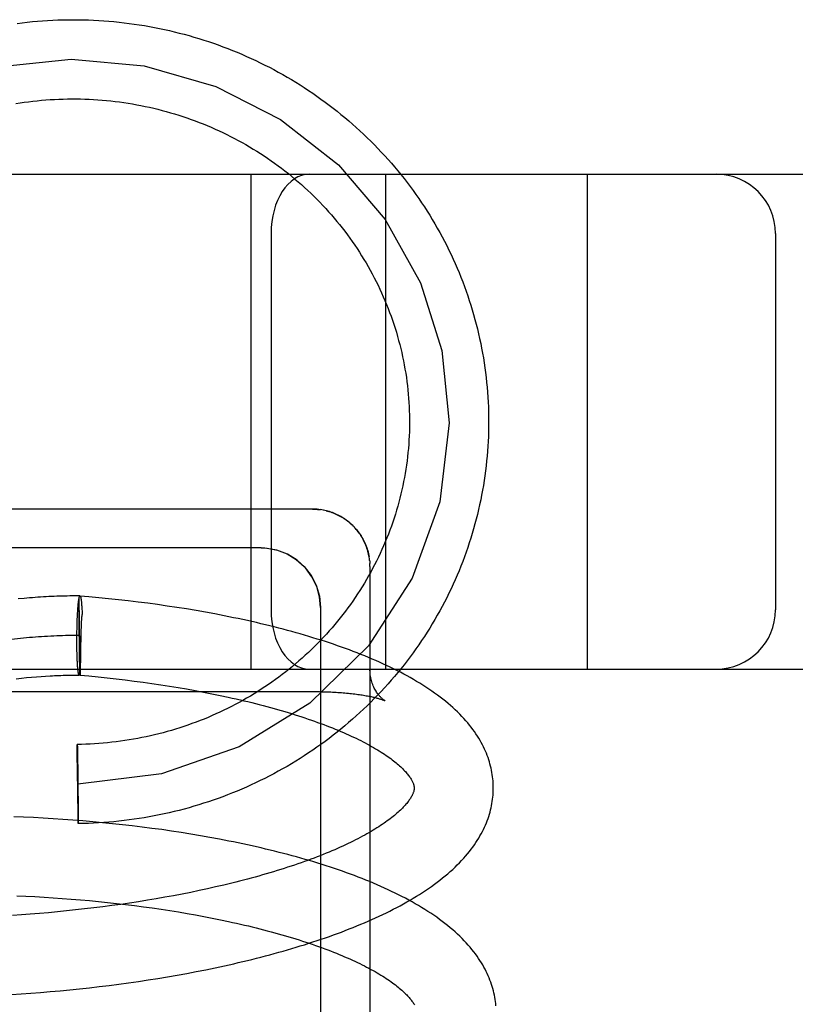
# Model space of a CAD drawing. Header units: inches. Extents: x 0 to 215, y 0 to 139.
# Tile 37 of 98: x 42.002 to 42.198, y 53.291 to 53.54. Entities that reach past the tile are written whole.
import ezdxf

# ---------------------------------------------------------------- set-up
doc = ezdxf.new("R2010")
doc.units = ezdxf.units.IN
doc.header["$LTSCALE"] = 11.804375
doc.header["$MEASUREMENT"] = 0
doc.linetypes.add('HIDDEN', pattern=[0.2, 0.1, -0.1])
doc.layers.add('DEFAULT_2', color=8, linetype='HIDDEN')

msp = doc.modelspace()

# ---------------------------------------------------------------- linework, layer by layer
at = {"layer": 'DEFAULT_2', "color": 8, "linetype": 'HIDDEN'}
for p, q in [((41.54583, 53.50084), (43.86083, 53.50084)), ((42.06083, 53.37584), (42.06083, 53.50084)), ((42.09483, 53.37584), (42.09483, 53.50084)), ((42.14583, 53.37584), (42.14583, 53.50084)), ((42.06583, 53.48584), (42.06583, 53.39084)), ((42.19333, 53.48584), (42.19333, 53.39084)), ((42.0779, 53.41617), (42.07833, 53.41612)), ((42.07944, 53.41592), (42.07904, 53.416)), ((42.08572, 53.41281), (42.08606, 53.41251)), ((42.08601, 53.41255), (42.08634, 53.41225)), ((42.0863, 53.41228), (42.08662, 53.41198)), ((42.08659, 53.41201), (42.0869, 53.41169)), ((42.06333, 53.40645), (41.84333, 53.40645)), ((42.0907, 53.40371), (42.09063, 53.40417)), ((42.09075, 53.40332), (42.09069, 53.40376)), ((42.09083, 53.40176), (42.09083, 53.21243)), ((42.01982, 53.39411), (42.01757, 53.3943)), ((42.00341, 53.39371), (42.00197, 53.39358)), ((42.01707, 53.39164), (42.01709, 53.39192)), ((42.01709, 53.39192), (42.01712, 53.39218)), ((42.01733, 53.39274), (42.01734, 53.39327)), ((42.01733, 53.39171), (42.01733, 53.39274)), ((42.01734, 53.39361), (42.01735, 53.39383)), ((42.01734, 53.39327), (42.01734, 53.39361)), ((42.0176, 53.37481), (42.01735, 53.39383)), ((42.01775, 53.39393), (42.01776, 53.39385)), ((42.01776, 53.39388), (42.01777, 53.39379)), ((42.01778, 53.39381), (42.01779, 53.39373)), ((42.01779, 53.39375), (42.0178, 53.39366)), ((42.0178, 53.39368), (42.01781, 53.39358)), ((42.01781, 53.39358), (42.01782, 53.3935)), ((42.01784, 53.39345), (42.01785, 53.39334)), ((42.01785, 53.39336), (42.01786, 53.39327)), ((42.01793, 53.39264), (42.01795, 53.39241)), ((42.01794, 53.39254), (42.01796, 53.39229)), ((42.01796, 53.39229), (42.01798, 53.39204)), ((42.01798, 53.39204), (42.018, 53.39177)), ((42.018, 53.39177), (42.01802, 53.3915)), ((42.02231, 53.39388), (42.01982, 53.39411)), ((42.0248, 53.39363), (42.02231, 53.39388)), ((42.02728, 53.39337), (42.0248, 53.39363)), ((42.02976, 53.39308), (42.02728, 53.39337)), ((42.03223, 53.39278), (42.02976, 53.39308)), ((42.0347, 53.39247), (42.03223, 53.39278)), ((42.03716, 53.39213), (42.0347, 53.39247)), ((42.03961, 53.39178), (42.03716, 53.39213)), ((42.04204, 53.39141), (42.03961, 53.39178)), ((42.01691, 53.38903), (42.01693, 53.38957)), ((42.01693, 53.38957), (42.01696, 53.39009)), ((42.01696, 53.39009), (42.01698, 53.39042)), ((42.01698, 53.39042), (42.017, 53.39074)), ((42.017, 53.39074), (42.01702, 53.39106)), ((42.01702, 53.39106), (42.01705, 53.39135)), ((42.01705, 53.39135), (42.01707, 53.39164)), ((42.01734, 53.38978), (42.01733, 53.39171)), ((42.01736, 53.38626), (42.01734, 53.38978)), ((42.01802, 53.3915), (42.01803, 53.39121)), ((42.01803, 53.39121), (42.01805, 53.39091)), ((42.01805, 53.39091), (42.01807, 53.3906)), ((42.01807, 53.3906), (42.01808, 53.39028)), ((42.01808, 53.39028), (42.0181, 53.38978)), ((42.01809, 53.38995), (42.0181, 53.38978)), ((42.04447, 53.39103), (42.04204, 53.39141)), ((42.04688, 53.39063), (42.04447, 53.39103)), ((42.04928, 53.39021), (42.04688, 53.39063)), ((42.05166, 53.38977), (42.04928, 53.39021)), ((42.07833, 53.39145), (42.07833, 53.21854)), ((42.01682, 53.38672), (42.01684, 53.38732)), ((42.01684, 53.38732), (42.01686, 53.3879)), ((42.01686, 53.3879), (42.01688, 53.38848)), ((42.01688, 53.38848), (42.01691, 53.38903)), ((42.01786, 53.38743), (42.01784, 53.38698)), ((42.01678, 53.38447), (42.01679, 53.3853)), ((42.01678, 53.38364), (42.01678, 53.38447)), ((42.01679, 53.3853), (42.01681, 53.38611)), ((42.01681, 53.38611), (42.01682, 53.38672)), ((42.0174, 53.38184), (42.01736, 53.38626)), ((42.01778, 53.38516), (42.0176, 53.37481)), ((42.0178, 53.38578), (42.01778, 53.38516)), ((42.01782, 53.38638), (42.0178, 53.38578)), ((42.01678, 53.38282), (42.01678, 53.38364)), ((42.01678, 53.38221), (42.01678, 53.38282)), ((42.01678, 53.38161), (42.01678, 53.38221)), ((42.01745, 53.37848), (42.0174, 53.38184)), ((42.01679, 53.38102), (42.01678, 53.38161)), ((42.0168, 53.38044), (42.01679, 53.38102)), ((42.01681, 53.37988), (42.0168, 53.38044)), ((42.01683, 53.37933), (42.01681, 53.37988)), ((42.01685, 53.3788), (42.01683, 53.37933)), ((42.01687, 53.3783), (42.01685, 53.3788)), ((42.01688, 53.37797), (42.01687, 53.3783)), ((42.0169, 53.37766), (42.01688, 53.37797)), ((42.01691, 53.37736), (42.0169, 53.37766)), ((42.01693, 53.37707), (42.01691, 53.37736)), ((42.01695, 53.37679), (42.01693, 53.37707)), ((42.01749, 53.37667), (42.01745, 53.37848)), ((41.65583, 53.37584), (43.86083, 53.37584)), ((42.01697, 53.37652), (42.01695, 53.37679)), ((42.01699, 53.37627), (42.01697, 53.37652)), ((42.01701, 53.37603), (42.01699, 53.37627)), ((42.01751, 53.37571), (42.01749, 53.37667)), ((42.01752, 53.37523), (42.01751, 53.37571)), ((42.01753, 53.37492), (42.01752, 53.37523)), ((42.01754, 53.37472), (42.01753, 53.37492)), ((42.01754, 53.37462), (42.01754, 53.37472)), ((42.01755, 53.37452), (42.01754, 53.37462)), ((42.0176, 53.37481), (42.01757, 53.37432)), ((42.00145, 53.37341), (42.00278, 53.37356)), ((42.00278, 53.37356), (42.00406, 53.37369)), ((42.00406, 53.37369), (42.00531, 53.3738)), ((42.00531, 53.3738), (42.00653, 53.37391)), ((42.00653, 53.37391), (42.00772, 53.374)), ((42.00772, 53.374), (42.00887, 53.37408)), ((42.01757, 53.37432), (42.01983, 53.37411)), ((42.01983, 53.37411), (42.02213, 53.37389)), ((42.02213, 53.37389), (42.02442, 53.37365)), ((42.02442, 53.37365), (42.0267, 53.37339)), ((42.0267, 53.37339), (42.02897, 53.37312)), ((42.02897, 53.37312), (42.03124, 53.37284)), ((42.03124, 53.37284), (42.03349, 53.37254)), ((42.03349, 53.37254), (42.03573, 53.37223)), ((42.03573, 53.37223), (42.03795, 53.3719)), ((42.03795, 53.3719), (42.04016, 53.37156)), ((41.85583, 53.37017), (42.07667, 53.37017)), ((42.04016, 53.37156), (42.04234, 53.3712)), ((42.04234, 53.3712), (42.04451, 53.37083)), ((42.04451, 53.37083), (42.04666, 53.37044)), ((42.04666, 53.37044), (42.04878, 53.37004)), ((42.04878, 53.37004), (42.05088, 53.36963)), ((42.05088, 53.36963), (42.05295, 53.36921)), ((42.07716, 53.37017), (42.07763, 53.37016)), ((42.07811, 53.37016), (42.07858, 53.37015)), ((42.08538, 53.36975), (42.0858, 53.36971)), ((42.08621, 53.36966), (42.08662, 53.36962)), ((42.09462, 53.36785), (42.09462, 53.36785)), ((42.01687, 53.35645), (42.01687, 53.35682)), ((42.01687, 53.35612), (42.01687, 53.35645)), ((42.01688, 53.3545), (42.01687, 53.35612)), ((42.01688, 53.35676), (42.01688, 53.3567)), ((42.01688, 53.3567), (42.01688, 53.35659)), ((42.01688, 53.35659), (42.01689, 53.3563)), ((42.01698, 53.34518), (42.01688, 53.3545)), ((42.01689, 53.3563), (42.01691, 53.3552)), ((42.01691, 53.3552), (42.017, 53.34846)), ((42.017, 53.34846), (42.0171, 53.33915)), ((42.01707, 53.33844), (42.01698, 53.34518)), ((42.00331, 53.33845), (42.00085, 53.33855)), ((42.00579, 53.33834), (42.00331, 53.33845)), ((42.00827, 53.33821), (42.00579, 53.33834)), ((42.01077, 53.33806), (42.00827, 53.33821)), ((42.01326, 53.33789), (42.01077, 53.33806)), ((42.01576, 53.33771), (42.01326, 53.33789)), ((42.01827, 53.33751), (42.01576, 53.33771)), ((42.01709, 53.33734), (42.01707, 53.33844)), ((42.0171, 53.33706), (42.01709, 53.33734)), ((42.0171, 53.33915), (42.01711, 53.33752)), ((42.0171, 53.33694), (42.0171, 53.33706)), ((42.01711, 53.33752), (42.01711, 53.33719)), ((42.01711, 53.33719), (42.01711, 53.33682)), ((42.02077, 53.3373), (42.01827, 53.33751)), ((42.02328, 53.33706), (42.02077, 53.3373)), ((42.02578, 53.33681), (42.02328, 53.33706)), ((42.0171, 53.33688), (42.0171, 53.33694)), ((42.02828, 53.33654), (42.02578, 53.33681)), ((42.03077, 53.33626), (42.02828, 53.33654)), ((42.03326, 53.33595), (42.03077, 53.33626)), ((42.03574, 53.33563), (42.03326, 53.33595)), ((42.03821, 53.3353), (42.03574, 53.33563)), ((42.04068, 53.33494), (42.03821, 53.3353)), ((42.04313, 53.33457), (42.04068, 53.33494)), ((42.04557, 53.33418), (42.04313, 53.33457)), ((42.04799, 53.33377), (42.04557, 53.33418)), ((42.0504, 53.33334), (42.04799, 53.33377)), ((42.0528, 53.3329), (42.0504, 53.33334)), ((42.04765, 53.3199), (42.04553, 53.31946)), ((42.04976, 53.32036), (42.04765, 53.3199)), ((42.05183, 53.32082), (42.04976, 53.32036)), ((42.05389, 53.3213), (42.05183, 53.32082)), ((42.05591, 53.32179), (42.05389, 53.3213)), ((42.00163, 53.31859), (42.0039, 53.3185)), ((42.0039, 53.3185), (42.00618, 53.31838)), ((42.00618, 53.31838), (42.00847, 53.31825)), ((42.00847, 53.31825), (42.01076, 53.31811)), ((42.01076, 53.31811), (42.01305, 53.31795)), ((42.01305, 53.31795), (42.01535, 53.31777)), ((42.01535, 53.31777), (42.01765, 53.31758)), ((42.01765, 53.31758), (42.01994, 53.31738)), ((42.01994, 53.31738), (42.02223, 53.31716)), ((42.02223, 53.31716), (42.02452, 53.31692)), ((42.03459, 53.31746), (42.03235, 53.3171)), ((42.03681, 53.31784), (42.03459, 53.31746)), ((42.03902, 53.31822), (42.03681, 53.31784)), ((42.04121, 53.31862), (42.03902, 53.31822)), ((42.04338, 53.31904), (42.04121, 53.31862)), ((42.04553, 53.31946), (42.04338, 53.31904)), ((42.01415, 53.31477), (42.01186, 53.31454)), ((42.01644, 53.31501), (42.01415, 53.31477)), ((42.01873, 53.31526), (42.01644, 53.31501)), ((42.02102, 53.31553), (42.01873, 53.31526)), ((42.0233, 53.31582), (42.02102, 53.31553)), ((42.02558, 53.31612), (42.0233, 53.31582)), ((42.02452, 53.31692), (42.0268, 53.31667)), ((42.02784, 53.31643), (42.02558, 53.31612)), ((42.0268, 53.31667), (42.02907, 53.31641)), ((42.0301, 53.31676), (42.02784, 53.31643)), ((42.02907, 53.31641), (42.03133, 53.31613)), ((42.03235, 53.3171), (42.0301, 53.31676)), ((42.03133, 53.31613), (42.03359, 53.31583)), ((42.03359, 53.31583), (42.03582, 53.31552)), ((42.03582, 53.31552), (42.03805, 53.3152)), ((42.03805, 53.3152), (42.04025, 53.31486)), ((42.04025, 53.31486), (42.04244, 53.31451)), ((42.00274, 53.3138), (42.00048, 53.31365)), ((42.00501, 53.31396), (42.00274, 53.3138)), ((42.00729, 53.31414), (42.00501, 53.31396)), ((42.00957, 53.31433), (42.00729, 53.31414)), ((42.01186, 53.31454), (42.00957, 53.31433)), ((42.04244, 53.31451), (42.04461, 53.31414)), ((42.04461, 53.31414), (42.04676, 53.31376)), ((42.04676, 53.31376), (42.04889, 53.31337)), ((42.04889, 53.31337), (42.05099, 53.31296)), ((42.05099, 53.31296), (42.05307, 53.31254)), ((42.04693, 53.29944), (42.04932, 53.29992)), ((42.04932, 53.29992), (42.0517, 53.30041)), ((42.0517, 53.30041), (42.05406, 53.30091)), ((42.05406, 53.30091), (42.0564, 53.30144)), ((42.03232, 53.29696), (42.03478, 53.29733)), ((42.03478, 53.29733), (42.03723, 53.29772)), ((42.03723, 53.29772), (42.03968, 53.29813)), ((42.03968, 53.29813), (42.04211, 53.29855)), ((42.04211, 53.29855), (42.04453, 53.29899)), ((42.04453, 53.29899), (42.04693, 53.29944)), ((42.01252, 53.29461), (42.01499, 53.29484)), ((42.01499, 53.29484), (42.01747, 53.29509)), ((42.01747, 53.29509), (42.01995, 53.29536)), ((42.01995, 53.29536), (42.02243, 53.29565)), ((42.02243, 53.29565), (42.02491, 53.29595)), ((42.02491, 53.29595), (42.02738, 53.29627)), ((42.02738, 53.29627), (42.02986, 53.29661)), ((42.02986, 53.29661), (42.03232, 53.29696)), ((42.00022, 53.29369), (42.00267, 53.29384)), ((42.00267, 53.29384), (42.00512, 53.29401)), ((42.00512, 53.29401), (42.00758, 53.29419)), ((42.00758, 53.29419), (42.01004, 53.29439)), ((42.01004, 53.29439), (42.01252, 53.29461))]:
    msp.add_line(p, q, dxfattribs=at)
for points in [[(42.00169, 53.53894), (42.00297, 53.5391), (42.00425, 53.53925), (42.00553, 53.53938), (42.00682, 53.53949), (42.00811, 53.53959), (42.00939, 53.53968), (42.01068, 53.53975), (42.01197, 53.5398), (42.01326, 53.53984), (42.01455, 53.53986), (42.01584, 53.53987), (42.01713, 53.53986), (42.01842, 53.53984), (42.01971, 53.5398), (42.021, 53.53975), (42.02229, 53.53968), (42.02358, 53.53959), (42.02487, 53.53949), (42.02615, 53.53938), (42.02744, 53.53925), (42.02872, 53.5391), (42.03, 53.53894), (42.03128, 53.53876), (42.03255, 53.53857), (42.03382, 53.53837), (42.03509, 53.53815), (42.03636, 53.53791), (42.03763, 53.53766), (42.03889, 53.53739), (42.04014, 53.53711), (42.0414, 53.53681), (42.04265, 53.5365), (42.04389, 53.53618), (42.04513, 53.53584), (42.04637, 53.53548), (42.0476, 53.53511), (42.04883, 53.53473), (42.05005, 53.53433), (42.05127, 53.53391), (42.05248, 53.53348), (42.05369, 53.53304), (42.05489, 53.53258), (42.05608, 53.53211), (42.05727, 53.53163), (42.05845, 53.53113), (42.05963, 53.53061), (42.0608, 53.53009), (42.06196, 53.52955), (42.06312, 53.52899), (42.06427, 53.52842), (42.06541, 53.52784), (42.06654, 53.52725), (42.06766, 53.52664), (42.06878, 53.52601), (42.06989, 53.52538), (42.07099, 53.52473), (42.07209, 53.52407), (42.07317, 53.52339), (42.07425, 53.52271), (42.07531, 53.52201), (42.07637, 53.5213), (42.07742, 53.52057), (42.07846, 53.51983), (42.07949, 53.51908), (42.08051, 53.51832), (42.08152, 53.51755), (42.08252, 53.51676), (42.08351, 53.51596), (42.08449, 53.51516), (42.08546, 53.51433), (42.08642, 53.5135), (42.08737, 53.51266), (42.08831, 53.5118), (42.08924, 53.51094), (42.09015, 53.51006), (42.09106, 53.50917), (42.09195, 53.50828), (42.09283, 53.50737), (42.0937, 53.50645), (42.09456, 53.50552), (42.09541, 53.50458), (42.09624, 53.50363)], [(41.92084, 53.43722), (41.92242, 53.45502), (41.92769, 53.47248), (41.93625, 53.48832), (41.94807, 53.50249), (41.9623, 53.51395), (41.97886, 53.52266), (41.99657, 53.52797), (42.01533, 53.52987), (42.03379, 53.52822), (42.05188, 53.52302), (42.06826, 53.51467), (42.08289, 53.50317), (42.09468, 53.48939), (42.1036, 53.47337), (42.10899, 53.45628), (42.11083, 53.43802)], [(42.00132, 53.51867), (42.00241, 53.51885), (42.00349, 53.51901), (42.00458, 53.51915), (42.00567, 53.51928), (42.00676, 53.5194), (42.00785, 53.51951), (42.00894, 53.5196), (42.01004, 53.51968), (42.01113, 53.51974), (42.01223, 53.5198), (42.01333, 53.51983), (42.01443, 53.51986), (42.01552, 53.51987), (42.01662, 53.51987), (42.01772, 53.51985), (42.01881, 53.51982), (42.01991, 53.51978), (42.02101, 53.51972), (42.0221, 53.51965), (42.0232, 53.51956), (42.02429, 53.51946), (42.02538, 53.51935), (42.02647, 53.51923), (42.02756, 53.51909), (42.02865, 53.51894), (42.02973, 53.51877), (42.03081, 53.51859), (42.03189, 53.5184), (42.03297, 53.51819), (42.03404, 53.51798), (42.03511, 53.51774), (42.03618, 53.5175), (42.03724, 53.51724), (42.0383, 53.51697), (42.03936, 53.51668), (42.04041, 53.51638), (42.04146, 53.51607), (42.04251, 53.51575), (42.04355, 53.51541), (42.04458, 53.51506), (42.04562, 53.5147), (42.04664, 53.51432), (42.04766, 53.51394), (42.04868, 53.51353), (42.04969, 53.51312), (42.05069, 53.5127), (42.05169, 53.51226), (42.05269, 53.51181), (42.05367, 53.51134), (42.05465, 53.51087), (42.05563, 53.51038), (42.05659, 53.50988), (42.05755, 53.50937), (42.05851, 53.50885), (42.05946, 53.50831), (42.06039, 53.50776), (42.06133, 53.50721), (42.06225, 53.50664), (42.06317, 53.50605), (42.06408, 53.50546), (42.06498, 53.50486), (42.06587, 53.50424), (42.06675, 53.50362), (42.06763, 53.50298), (42.0685, 53.50233), (42.06936, 53.50167), (42.07021, 53.501), (42.07105, 53.50032), (42.07188, 53.49963), (42.0727, 53.49893), (42.07351, 53.49822), (42.07432, 53.4975), (42.07511, 53.49677), (42.07589, 53.49603), (42.07667, 53.49528), (42.07743, 53.49452), (42.07818, 53.49375), (42.07893, 53.49297), (42.07966, 53.49218), (42.08038, 53.49138), (42.08109, 53.49058), (42.08179, 53.48976), (42.08248, 53.48894), (42.08316, 53.48811), (42.08382, 53.48727), (42.08448, 53.48642), (42.08512, 53.48556), (42.08575, 53.48469), (42.08637, 53.48382), (42.08698, 53.48294), (42.08758, 53.48205)], [(42.09624, 53.50363), (42.09706, 53.50267), (42.09787, 53.50171), (42.09867, 53.50073), (42.09946, 53.49974), (42.10023, 53.49874), (42.10099, 53.49774), (42.10173, 53.49672), (42.10247, 53.4957), (42.10319, 53.49467), (42.1039, 53.49363), (42.10459, 53.49258), (42.10527, 53.49152), (42.10594, 53.49046), (42.1066, 53.48939), (42.10724, 53.48831), (42.10786, 53.48722), (42.10847, 53.48613), (42.10907, 53.48502), (42.10966, 53.48392), (42.11023, 53.4828), (42.11079, 53.48168), (42.11133, 53.48055), (42.11186, 53.47942), (42.11237, 53.47827), (42.11287, 53.47713), (42.11335, 53.47598), (42.11382, 53.47482), (42.11428, 53.47365), (42.11472, 53.47248), (42.11514, 53.47131), (42.11555, 53.47013), (42.11595, 53.46895), (42.11633, 53.46776), (42.11669, 53.46657), (42.11704, 53.46537), (42.11738, 53.46417), (42.1177, 53.46296), (42.118, 53.46176), (42.11829, 53.46054), (42.11856, 53.45933), (42.11882, 53.45811), (42.11906, 53.45689), (42.11929, 53.45567), (42.1195, 53.45444), (42.1197, 53.45321), (42.11988, 53.45198), (42.12004, 53.45075), (42.12019, 53.44951), (42.12033, 53.44827), (42.12044, 53.44704), (42.12055, 53.4458), (42.12063, 53.44455), (42.1207, 53.44331), (42.12076, 53.44207), (42.1208, 53.44083), (42.12082, 53.43959), (42.12083, 53.43834)], [(42.08758, 53.48205), (42.08816, 53.48116), (42.08874, 53.48025), (42.0893, 53.47934), (42.08984, 53.47843), (42.09038, 53.4775), (42.0909, 53.47657), (42.09141, 53.47564), (42.09191, 53.47469), (42.0924, 53.47374), (42.09287, 53.47279), (42.09333, 53.47183), (42.09378, 53.47086), (42.09421, 53.46989), (42.09463, 53.46891), (42.09504, 53.46793), (42.09543, 53.46694), (42.09581, 53.46595), (42.09618, 53.46495), (42.09653, 53.46395), (42.09687, 53.46294), (42.09719, 53.46193), (42.09751, 53.46091), (42.09781, 53.45989), (42.09809, 53.45887), (42.09836, 53.45785), (42.09862, 53.45682), (42.09886, 53.45578), (42.09909, 53.45475), (42.09931, 53.45371), (42.09951, 53.45267), (42.09969, 53.45163), (42.09987, 53.45058), (42.10003, 53.44953), (42.10017, 53.44848), (42.1003, 53.44743), (42.10042, 53.44638), (42.10052, 53.44533), (42.10061, 53.44427), (42.10068, 53.44322), (42.10074, 53.44216), (42.10078, 53.4411), (42.10081, 53.44004), (42.10083, 53.43898), (42.10083, 53.43834)], [(42.10083, 53.43834), (42.10083, 53.43792), (42.10082, 53.43687), (42.10079, 53.43581), (42.10075, 53.43475), (42.10069, 53.43369), (42.10062, 53.43264), (42.10054, 53.43158), (42.10044, 53.43053), (42.10033, 53.42947), (42.1002, 53.42842), (42.10006, 53.42737), (42.0999, 53.42632), (42.09973, 53.42528), (42.09955, 53.42423), (42.09935, 53.42319), (42.09914, 53.42215), (42.09891, 53.42112), (42.09867, 53.42009), (42.09842, 53.41906), (42.09815, 53.41803), (42.09787, 53.41701), (42.09757, 53.41599), (42.09726, 53.41497), (42.09694, 53.41396), (42.0966, 53.41295), (42.09625, 53.41195), (42.09589, 53.41095), (42.09551, 53.40996), (42.09512, 53.40897), (42.09472, 53.40799), (42.0943, 53.40701), (42.09387, 53.40603), (42.09343, 53.40506), (42.09297, 53.4041), (42.0925, 53.40315), (42.09202, 53.40219), (42.09152, 53.40125), (42.09102, 53.40031), (42.0905, 53.39938), (42.08996, 53.39846), (42.08942, 53.39754), (42.08886, 53.39663), (42.08829, 53.39572), (42.08771, 53.39483), (42.08711, 53.39394), (42.08651, 53.39305), (42.08589, 53.39218), (42.08526, 53.39131), (42.08462, 53.39045), (42.08397, 53.3896), (42.0833, 53.38876), (42.08263, 53.38793), (42.08194, 53.3871), (42.08125, 53.38629), (42.08054, 53.38548), (42.07982, 53.38468), (42.07909, 53.38389), (42.07835, 53.38311), (42.0776, 53.38234), (42.07684, 53.38157), (42.07607, 53.38082), (42.07529, 53.38008), (42.07449, 53.37935), (42.07369, 53.37862), (42.07288, 53.37791), (42.07206, 53.37721), (42.07123, 53.37651), (42.0704, 53.37583), (42.06955, 53.37516), (42.06869, 53.3745), (42.06783, 53.37385), (42.06695, 53.37321), (42.06607, 53.37258), (42.06518, 53.37196), (42.06428, 53.37136), (42.06337, 53.37076), (42.06246, 53.37018), (42.06154, 53.3696), (42.06061, 53.36904), (42.05967, 53.36849), (42.05872, 53.36796), (42.05777, 53.36743), (42.05681, 53.36692), (42.05585, 53.36641), (42.05487, 53.36592), (42.0539, 53.36545), (42.05291, 53.36498), (42.05192, 53.36453), (42.05092, 53.36409), (42.04992, 53.36366), (42.04891, 53.36324), (42.04789, 53.36284), (42.04688, 53.36245), (42.04585, 53.36207), (42.04482, 53.3617), (42.04379, 53.36135), (42.04275, 53.36101), (42.0417, 53.36068), (42.04065, 53.36037), (42.0396, 53.36007), (42.03855, 53.35978), (42.03749, 53.3595), (42.03642, 53.35924), (42.03536, 53.35899), (42.03429, 53.35876), (42.03321, 53.35854), (42.03214, 53.35833), (42.03106, 53.35813), (42.02998, 53.35795), (42.0289, 53.35778), (42.02781, 53.35763), (42.02672, 53.35749), (42.02563, 53.35736), (42.02454, 53.35724), (42.02345, 53.35714), (42.02236, 53.35705), (42.02126, 53.35698), (42.02016, 53.35692), (42.01907, 53.35687), (42.01797, 53.35684), (42.01687, 53.35682)], [(42.11083, 53.43802), (42.10847, 53.41806), (42.1015, 53.39879), (42.09049, 53.38174), (42.07562, 53.36721), (42.05777, 53.35622), (42.03817, 53.34938), (42.01699, 53.34682)], [(42.12083, 53.43834), (42.12082, 53.4371), (42.1208, 53.43585), (42.12076, 53.43461), (42.1207, 53.43337), (42.12063, 53.43213), (42.12055, 53.43089), (42.12044, 53.42965), (42.12033, 53.42841), (42.12019, 53.42717), (42.12004, 53.42594), (42.11988, 53.4247), (42.1197, 53.42347), (42.1195, 53.42224), (42.11929, 53.42102), (42.11906, 53.41979), (42.11882, 53.41857), (42.11856, 53.41735), (42.11829, 53.41614), (42.118, 53.41493), (42.1177, 53.41372), (42.11738, 53.41251), (42.11704, 53.41131), (42.11669, 53.41011), (42.11633, 53.40892), (42.11595, 53.40773), (42.11555, 53.40655), (42.11514, 53.40537), (42.11471, 53.4042), (42.11427, 53.40303), (42.11382, 53.40186), (42.11335, 53.4007), (42.11287, 53.39955), (42.11237, 53.3984), (42.11185, 53.39726), (42.11133, 53.39613), (42.11078, 53.395), (42.11023, 53.39388), (42.10966, 53.39276), (42.10907, 53.39165), (42.10847, 53.39055), (42.10786, 53.38946), (42.10723, 53.38837), (42.10659, 53.38729), (42.10594, 53.38622), (42.10527, 53.38515), (42.10459, 53.3841), (42.10389, 53.38305), (42.10319, 53.38201), (42.10246, 53.38097), (42.10173, 53.37995), (42.10098, 53.37894), (42.10022, 53.37793), (42.09945, 53.37693), (42.09866, 53.37595), (42.09787, 53.37497), (42.09706, 53.374), (42.09623, 53.37304), (42.0954, 53.37209), (42.09455, 53.37115), (42.09369, 53.37022), (42.09282, 53.36931), (42.09194, 53.3684), (42.09105, 53.3675), (42.09014, 53.36661), (42.08923, 53.36573), (42.0883, 53.36487), (42.08736, 53.36401), (42.08641, 53.36317), (42.08545, 53.36234), (42.08448, 53.36152), (42.0835, 53.36071), (42.08251, 53.35991), (42.08151, 53.35913), (42.0805, 53.35835), (42.07948, 53.35759), (42.07845, 53.35684), (42.07741, 53.3561), (42.07636, 53.35538), (42.0753, 53.35467), (42.07423, 53.35397), (42.07316, 53.35328), (42.07207, 53.3526), (42.07098, 53.35194), (42.06988, 53.35129), (42.06877, 53.35066), (42.06765, 53.35004), (42.06652, 53.34943), (42.06539, 53.34883), (42.06425, 53.34825), (42.0631, 53.34768), (42.06194, 53.34713), (42.06078, 53.34659), (42.05961, 53.34606), (42.05844, 53.34555), (42.05725, 53.34505), (42.05606, 53.34456), (42.05487, 53.34409), (42.05367, 53.34363), (42.05246, 53.34319), (42.05125, 53.34276), (42.05003, 53.34235), (42.04881, 53.34195), (42.04758, 53.34157), (42.04635, 53.3412), (42.04511, 53.34084), (42.04387, 53.3405), (42.04262, 53.34017), (42.04137, 53.33986), (42.04012, 53.33957), (42.03886, 53.33929), (42.0376, 53.33902), (42.03634, 53.33877), (42.03507, 53.33853), (42.0338, 53.33831), (42.03253, 53.33811), (42.03125, 53.33791), (42.02997, 53.33774), (42.02869, 53.33758), (42.02741, 53.33743), (42.02613, 53.3373), (42.02484, 53.33719), (42.02356, 53.33709), (42.02227, 53.337), (42.02098, 53.33694), (42.01969, 53.33688), (42.0184, 53.33684), (42.01711, 53.33682)], [(42.07633, 53.41626), (41.85197, 53.41626)], [(42.07633, 53.41626), (42.07651, 53.41626), (42.07686, 53.41625), (42.07723, 53.41623), (42.0776, 53.4162), (42.07797, 53.41617)], [(42.0779, 53.41617), (42.0775, 53.41621), (42.07711, 53.41624), (42.07672, 53.41625), (42.07633, 53.41626)], [(42.07906, 53.416), (42.07867, 53.41607), (42.07828, 53.41613)], [(42.08572, 53.41281), (42.08541, 53.41306), (42.0851, 53.4133), (42.08479, 53.41354), (42.08447, 53.41376), (42.08414, 53.41398), (42.0838, 53.41418), (42.08346, 53.41438), (42.08312, 53.41457), (42.08277, 53.41475), (42.08241, 53.41492), (42.08206, 53.41508), (42.08169, 53.41523), (42.08133, 53.41537), (42.08096, 53.4155), (42.08058, 53.41562), (42.0802, 53.41573), (42.07983, 53.41583), (42.0794, 53.41593)], [(42.07976, 53.41585), (42.08013, 53.41575), (42.08048, 53.41565), (42.08083, 53.41554), (42.08118, 53.41543), (42.08152, 53.4153), (42.08188, 53.41516), (42.08222, 53.41501), (42.08257, 53.41485), (42.0829, 53.41468), (42.08324, 53.41451), (42.08357, 53.41432), (42.08389, 53.41413), (42.08422, 53.41393), (42.08454, 53.41371), (42.08485, 53.41349), (42.08516, 53.41326), (42.08547, 53.41302), (42.08577, 53.41277)], [(42.08686, 53.41173), (42.08717, 53.41139), (42.08743, 53.41109), (42.08768, 53.41079), (42.08792, 53.41048), (42.08815, 53.41016), (42.08838, 53.40982), (42.08861, 53.40948), (42.08882, 53.40913), (42.08902, 53.40878), (42.0892, 53.40844), (42.08938, 53.40808), (42.08956, 53.4077), (42.08972, 53.40731), (42.08987, 53.40694), (42.09001, 53.40657), (42.09014, 53.40617), (42.09026, 53.40577), (42.09037, 53.40538), (42.09047, 53.40498), (42.09055, 53.40458), (42.09063, 53.40417)], [(42.09064, 53.4041), (42.09057, 53.40449), (42.09049, 53.40487), (42.0904, 53.40525), (42.0903, 53.40563), (42.09019, 53.40601), (42.09007, 53.40638), (42.08994, 53.40675), (42.0898, 53.40712), (42.08965, 53.40748), (42.08949, 53.40784), (42.08932, 53.4082), (42.08914, 53.40855), (42.08896, 53.40889), (42.08876, 53.40923), (42.08855, 53.40956), (42.08834, 53.40989), (42.08811, 53.41021), (42.08788, 53.41053), (42.08763, 53.41084), (42.08738, 53.41114), (42.08713, 53.41144)], [(42.06333, 53.40645), (42.06489, 53.40637), (42.06743, 53.40588)], [(42.07833, 53.39145), (42.07809, 53.39411), (42.07737, 53.39674), (42.07618, 53.39919), (42.07455, 53.40141), (42.07248, 53.40333), (42.07004, 53.40486), (42.06727, 53.40592), (42.06429, 53.40642), (42.06333, 53.40645)], [(42.06988, 53.40494), (42.07218, 53.40356), (42.07424, 53.40174), (42.07596, 53.39953), (42.07726, 53.39701), (42.07806, 53.39426), (42.07833, 53.39145)], [(42.09074, 53.40336), (42.09078, 53.40295), (42.09081, 53.40254)], [(42.09083, 53.40176), (42.09083, 53.40215), (42.09081, 53.40254)], [(42.01756, 53.39432), (42.01695, 53.39432), (42.0163, 53.39432), (42.01564, 53.39432), (42.01499, 53.39432), (42.01433, 53.39431), (42.01367, 53.3943), (42.01301, 53.39428), (42.01235, 53.39426), (42.01168, 53.39424), (42.01101, 53.39421), (42.01034, 53.39419), (42.00966, 53.39415), (42.00898, 53.39412), (42.0083, 53.39408), (42.00762, 53.39404), (42.00693, 53.39399), (42.00623, 53.39394), (42.00553, 53.39389), (42.00483, 53.39383), (42.00341, 53.39371)], [(42.01735, 53.39383), (42.01736, 53.39389), (42.01737, 53.39395), (42.01739, 53.394), (42.0174, 53.39405), (42.01742, 53.39409), (42.01743, 53.39413), (42.01745, 53.39417), (42.01746, 53.3942), (42.01747, 53.39423), (42.01749, 53.39426), (42.0175, 53.39428), (42.01752, 53.39429), (42.01753, 53.39431), (42.01754, 53.39431), (42.01756, 53.39432), (42.01756, 53.39432)], [(42.01735, 53.39383), (42.01736, 53.39389), (42.01737, 53.39394), (42.01739, 53.394), (42.0174, 53.39404), (42.01742, 53.39409), (42.01743, 53.39413), (42.01744, 53.39416), (42.01746, 53.39419), (42.01747, 53.39422), (42.01749, 53.39425), (42.0175, 53.39427), (42.01752, 53.39428), (42.01753, 53.39429), (42.01754, 53.3943), (42.01756, 53.3943)], [(42.01756, 53.39432), (42.01757, 53.39432), (42.01759, 53.39431), (42.0176, 53.3943), (42.01761, 53.39429), (42.01763, 53.39427), (42.01764, 53.39425), (42.01766, 53.39423), (42.01767, 53.3942), (42.01768, 53.39416), (42.0177, 53.39413), (42.01771, 53.39408), (42.01772, 53.39404), (42.01774, 53.39399), (42.01775, 53.39393)], [(42.01757, 53.3943), (42.01757, 53.3943), (42.01759, 53.3943), (42.0176, 53.39429), (42.01761, 53.39427), (42.01763, 53.39426), (42.01764, 53.39423), (42.01766, 53.39421), (42.01767, 53.39418)], [(42.01712, 53.39218), (42.01714, 53.39243), (42.01716, 53.39255), (42.01717, 53.39266), (42.01718, 53.39278), (42.0172, 53.39289), (42.01721, 53.39299), (42.01722, 53.39309), (42.01724, 53.39319), (42.01725, 53.39328), (42.01726, 53.39337), (42.01728, 53.39346), (42.01729, 53.39354), (42.0173, 53.39362), (42.01732, 53.39369), (42.01733, 53.39376), (42.01735, 53.39383)], [(42.01781, 53.3936), (42.01783, 53.39353), (42.01784, 53.39342)], [(42.01786, 53.39325), (42.01787, 53.39316), (42.01788, 53.39306), (42.0179, 53.39296), (42.01791, 53.39286), (42.01792, 53.39275), (42.01793, 53.39264)], [(42.0181, 53.38978), (42.01808, 53.38967), (42.01805, 53.38955), (42.01803, 53.38942), (42.01801, 53.38929), (42.018, 53.38916), (42.01798, 53.38902), (42.01796, 53.38887), (42.01795, 53.38872), (42.01793, 53.38857), (42.01792, 53.38841), (42.01791, 53.38826), (42.0179, 53.3881), (42.01789, 53.38793), (42.01788, 53.38777), (42.01786, 53.38743)], [(42.12201, 53.34609), (42.122, 53.34654), (42.12197, 53.34707), (42.12194, 53.34761), (42.12189, 53.34814), (42.12183, 53.34868), (42.12175, 53.34921), (42.12166, 53.34975), (42.12156, 53.35029), (42.12145, 53.35082), (42.12132, 53.35136), (42.12117, 53.3519), (42.12102, 53.35243), (42.12085, 53.35297), (42.12067, 53.35351), (42.12047, 53.35405), (42.12025, 53.35459), (42.12003, 53.35513), (42.11978, 53.35567), (42.11952, 53.35622), (42.11925, 53.35676), (42.11896, 53.35731), (42.11865, 53.35785), (42.11832, 53.3584), (42.11798, 53.35895), (42.11762, 53.3595), (42.11724, 53.36005), (42.11684, 53.36061), (42.11642, 53.36116), (42.11599, 53.36171), (42.11553, 53.36227), (42.11506, 53.36282), (42.11456, 53.36337), (42.11405, 53.36392), (42.11351, 53.36448), (42.11296, 53.36502), (42.11239, 53.36557), (42.1118, 53.36612), (42.11119, 53.36666), (42.11056, 53.36719), (42.10992, 53.36772), (42.10926, 53.36825), (42.10858, 53.36877), (42.10789, 53.36929), (42.10718, 53.3698), (42.10646, 53.37031), (42.10572, 53.37081), (42.10497, 53.37131), (42.10421, 53.3718), (42.10343, 53.37228), (42.10264, 53.37276), (42.10184, 53.37323), (42.10103, 53.37369), (42.1002, 53.37415), (42.09937, 53.3746), (42.09852, 53.37505), (42.09766, 53.37548), (42.0968, 53.37592), (42.09592, 53.37635), (42.09503, 53.37677), (42.09413, 53.37718), (42.09322, 53.3776), (42.09231, 53.378), (42.09138, 53.3784), (42.09044, 53.37879), (42.0895, 53.37918), (42.08854, 53.37957), (42.08758, 53.37995), (42.08661, 53.38032), (42.08563, 53.38069), (42.08464, 53.38105), (42.08364, 53.38141), (42.08264, 53.38176), (42.08163, 53.38211), (42.0806, 53.38245), (42.07958, 53.38279), (42.07854, 53.38312), (42.07749, 53.38345), (42.07644, 53.38378), (42.07538, 53.3841), (42.07432, 53.38441), (42.07324, 53.38472), (42.07216, 53.38503), (42.07107, 53.38533), (42.06998, 53.38563), (42.06888, 53.38592), (42.06777, 53.38621), (42.06666, 53.38649), (42.06554, 53.38677), (42.06441, 53.38704), (42.06328, 53.38731), (42.06214, 53.38758), (42.061, 53.38784), (42.05985, 53.38809), (42.05869, 53.38835), (42.05753, 53.38859), (42.05637, 53.38884), (42.0552, 53.38908), (42.05402, 53.38931), (42.05166, 53.38977)], [(42.01784, 53.38698), (42.01783, 53.38678), (42.01782, 53.38638)], [(42.01747, 53.38432), (42.01676, 53.38432), (42.01604, 53.38432), (42.01533, 53.38432), (42.01461, 53.38431), (42.0139, 53.3843), (42.01318, 53.38428), (42.01247, 53.38426), (42.0117, 53.38423), (42.01093, 53.3842), (42.01015, 53.38417), (42.00938, 53.38412), (42.00861, 53.38408), (42.00784, 53.38403), (42.00708, 53.38398), (42.00631, 53.38392), (42.00554, 53.38386), (42.00478, 53.38379), (42.00401, 53.38373), (42.00325, 53.38365), (42.00249, 53.38358), (42.00173, 53.3835), (42.00097, 53.38342), (41.99945, 53.38324)], [(42.01738, 53.37432), (42.01737, 53.37432), (42.01735, 53.37433), (42.01734, 53.37434), (42.01733, 53.37435), (42.01731, 53.37437), (42.0173, 53.37439), (42.01728, 53.37442), (42.01727, 53.37445), (42.01726, 53.37448), (42.01724, 53.37452), (42.01723, 53.37457), (42.01722, 53.37461), (42.0172, 53.37466), (42.01719, 53.37472), (42.01718, 53.37478), (42.01716, 53.37484), (42.01715, 53.37491), (42.01714, 53.37499), (42.01712, 53.37506), (42.01711, 53.37514), (42.0171, 53.37523), (42.01709, 53.37531), (42.01708, 53.3754), (42.01706, 53.3755), (42.01705, 53.3756), (42.01704, 53.3757), (42.01703, 53.37581), (42.01702, 53.37592), (42.01701, 53.37603)], [(42.0176, 53.37481), (42.01758, 53.37475), (42.01757, 53.37469), (42.01755, 53.37464), (42.01754, 53.37459), (42.01753, 53.37454), (42.01751, 53.3745), (42.0175, 53.37446), (42.01748, 53.37443), (42.01747, 53.3744), (42.01745, 53.37438), (42.01744, 53.37436), (42.01742, 53.37434), (42.01741, 53.37433), (42.0174, 53.37432), (42.01738, 53.37432), (42.01738, 53.37432)], [(42.01757, 53.37432), (42.01757, 53.37433), (42.01757, 53.37434), (42.01756, 53.37435), (42.01756, 53.37437), (42.01756, 53.37439), (42.01756, 53.37442), (42.01755, 53.37445), (42.01755, 53.37448), (42.01755, 53.37452)], [(42.09462, 53.36785), (42.09462, 53.36785), (42.09462, 53.36786), (42.0946, 53.36786), (42.09458, 53.36788), (42.09455, 53.3679), (42.09451, 53.36792), (42.09446, 53.36795), (42.0944, 53.36799), (42.09434, 53.36804), (42.09427, 53.36809), (42.0942, 53.36815), (42.09411, 53.36822), (42.09402, 53.36829), (42.09393, 53.36837), (42.09382, 53.36847), (42.09371, 53.36857), (42.0936, 53.36868), (42.09348, 53.36881), (42.09335, 53.36894), (42.09322, 53.36909), (42.09309, 53.36925), (42.09295, 53.36943), (42.09281, 53.36961), (42.09266, 53.36981), (42.09252, 53.37003), (42.09237, 53.37026), (42.09222, 53.3705), (42.09208, 53.37076), (42.09194, 53.37104), (42.0918, 53.37132), (42.09167, 53.37162), (42.09154, 53.37194), (42.09142, 53.37226), (42.09131, 53.3726), (42.09121, 53.37295), (42.09112, 53.3733), (42.09104, 53.37366), (42.09097, 53.37403), (42.09092, 53.3744), (42.09088, 53.37477), (42.09085, 53.37514), (42.09083, 53.37551), (42.09083, 53.37577)], [(42.00887, 53.37408), (42.01001, 53.37414), (42.01057, 53.37417), (42.01112, 53.3742), (42.01167, 53.37422), (42.01221, 53.37425), (42.01275, 53.37426), (42.01328, 53.37428), (42.01381, 53.37429), (42.01738, 53.37432)], [(42.07633, 53.37017), (42.07714, 53.37017), (42.07762, 53.37016), (42.07809, 53.37016), (42.07857, 53.37015), (42.07904, 53.37014), (42.07951, 53.37012), (42.07998, 53.37011), (42.08045, 53.37009), (42.08092, 53.37007), (42.08138, 53.37005), (42.08184, 53.37002), (42.0823, 53.36999), (42.08275, 53.36997), (42.0832, 53.36994), (42.08364, 53.3699), (42.08408, 53.36987), (42.08452, 53.36983), (42.08495, 53.36979), (42.08537, 53.36975), (42.08579, 53.36971), (42.0862, 53.36966), (42.08661, 53.36962), (42.08701, 53.36957), (42.0874, 53.36952), (42.08778, 53.36947), (42.08816, 53.36942), (42.08853, 53.36937), (42.08888, 53.36931), (42.08923, 53.36925), (42.08957, 53.3692), (42.0899, 53.36914), (42.09022, 53.36908), (42.09053, 53.36902), (42.09083, 53.36896), (42.09112, 53.3689), (42.0914, 53.36884), (42.09166, 53.36878), (42.09192, 53.36872), (42.09216, 53.36866), (42.09239, 53.3686), (42.09261, 53.36855), (42.09282, 53.36849), (42.09302, 53.36843), (42.0932, 53.36838), (42.09337, 53.36833), (42.09353, 53.36827), (42.09368, 53.36823), (42.09382, 53.36818), (42.09394, 53.36813), (42.09406, 53.36809), (42.09416, 53.36805), (42.09425, 53.36802), (42.09434, 53.36798), (42.09441, 53.36795), (42.09447, 53.36793), (42.09452, 53.3679), (42.09456, 53.36788), (42.09459, 53.36787), (42.09461, 53.36786), (42.09462, 53.36785)], [(42.08046, 53.37009), (42.08093, 53.37007), (42.08139, 53.37004)], [(42.08185, 53.37002), (42.08231, 53.36999), (42.08276, 53.36997)], [(42.05295, 53.36921), (42.05499, 53.36877), (42.05601, 53.36855), (42.05701, 53.36832), (42.05801, 53.36809), (42.05899, 53.36786), (42.05997, 53.36763), (42.06095, 53.36739), (42.06191, 53.36715), (42.06286, 53.3669), (42.06381, 53.36666), (42.06475, 53.36641), (42.06568, 53.36616), (42.0666, 53.3659), (42.0675, 53.36565), (42.0684, 53.36539), (42.06929, 53.36513), (42.07018, 53.36487), (42.07105, 53.3646), (42.07191, 53.36433), (42.07275, 53.36406), (42.07359, 53.36379), (42.07442, 53.36352), (42.07524, 53.36324), (42.07605, 53.36296), (42.07684, 53.36268), (42.07762, 53.3624), (42.0784, 53.36212), (42.07916, 53.36184), (42.0799, 53.36155), (42.08064, 53.36127), (42.08136, 53.36098), (42.08208, 53.36069), (42.08278, 53.36041), (42.08346, 53.36012), (42.08414, 53.35983), (42.0848, 53.35953), (42.08545, 53.35924), (42.08609, 53.35895), (42.08671, 53.35866), (42.08733, 53.35837), (42.08792, 53.35807), (42.08851, 53.35778), (42.08908, 53.35749), (42.08964, 53.3572), (42.09019, 53.35691), (42.09072, 53.35662), (42.09124, 53.35633), (42.09175, 53.35604), (42.09224, 53.35575), (42.09272, 53.35546), (42.09319, 53.35518), (42.09364, 53.35489), (42.09408, 53.35461), (42.09451, 53.35433), (42.09492, 53.35405), (42.09532, 53.35377), (42.0957, 53.3535), (42.09608, 53.35323), (42.09644, 53.35296), (42.09678, 53.35269), (42.09712, 53.35242), (42.09744, 53.35216), (42.09775, 53.3519), (42.09805, 53.35165), (42.09833, 53.35139), (42.0986, 53.35114), (42.09886, 53.3509), (42.09911, 53.35066), (42.09934, 53.35042), (42.09957, 53.35019), (42.09978, 53.34996), (42.09998, 53.34973), (42.10017, 53.34951), (42.10035, 53.34929), (42.10052, 53.34908), (42.10068, 53.34887), (42.10083, 53.34867), (42.10097, 53.34847), (42.1011, 53.34827), (42.10122, 53.34808), (42.10133, 53.3479), (42.10143, 53.34772), (42.10152, 53.34754), (42.1016, 53.34737), (42.10168, 53.3472), (42.10175, 53.34704), (42.10181, 53.34688), (42.10186, 53.34673), (42.1019, 53.34658), (42.10193, 53.34645), (42.10196, 53.34632), (42.10198, 53.34619), (42.102, 53.34607), (42.10201, 53.34594), (42.10201, 53.34583)], [(42.01687, 53.35682), (42.01687, 53.35682), (42.01688, 53.35681), (42.01688, 53.3568), (42.01688, 53.35678), (42.01688, 53.35676)], [(42.10201, 53.34583), (42.10201, 53.34573), (42.102, 53.34561), (42.10199, 53.34549), (42.10198, 53.34537), (42.10195, 53.34524), (42.10192, 53.3451), (42.10189, 53.34496), (42.10184, 53.34481), (42.10179, 53.34466), (42.10173, 53.34449), (42.10166, 53.34432), (42.10158, 53.34415), (42.10149, 53.34397), (42.1014, 53.34378), (42.10129, 53.34359), (42.10118, 53.3434), (42.10106, 53.34321), (42.10092, 53.343), (42.10078, 53.3428), (42.10063, 53.34259), (42.10047, 53.34237), (42.1003, 53.34215), (42.10012, 53.34193), (42.09992, 53.3417), (42.09972, 53.34146), (42.0995, 53.34122), (42.09927, 53.34098), (42.09904, 53.34073), (42.09878, 53.34048), (42.09852, 53.34023), (42.09825, 53.33997), (42.09796, 53.33971), (42.09766, 53.33944), (42.09735, 53.33917), (42.09702, 53.3389), (42.09669, 53.33863), (42.09634, 53.33835), (42.09597, 53.33807), (42.0956, 53.33778), (42.09521, 53.3375), (42.0948, 53.33721), (42.09439, 53.33692), (42.09396, 53.33662), (42.09352, 53.33633), (42.09306, 53.33603), (42.0926, 53.33574), (42.09211, 53.33544), (42.09162, 53.33514), (42.09111, 53.33484), (42.09059, 53.33453), (42.09006, 53.33423), (42.08951, 53.33392), (42.08895, 53.33362), (42.08837, 53.33331), (42.08779, 53.333), (42.08719, 53.3327), (42.08657, 53.33239), (42.08595, 53.33208), (42.08531, 53.33177), (42.08466, 53.33147), (42.084, 53.33116), (42.08332, 53.33085), (42.08263, 53.33055), (42.08193, 53.33024), (42.08122, 53.32994), (42.0805, 53.32964), (42.07976, 53.32933), (42.07901, 53.32903), (42.07825, 53.32873), (42.07748, 53.32843), (42.0767, 53.32813), (42.0759, 53.32783), (42.0751, 53.32754), (42.07428, 53.32724), (42.07346, 53.32695), (42.07262, 53.32666), (42.07177, 53.32637), (42.07091, 53.32608), (42.07004, 53.3258), (42.06916, 53.32551), (42.06828, 53.32523), (42.06738, 53.32495), (42.06647, 53.32467), (42.06555, 53.3244), (42.06463, 53.32413), (42.06369, 53.32386), (42.06275, 53.32359), (42.0618, 53.32332), (42.06084, 53.32306), (42.05987, 53.3228), (42.05889, 53.32254), (42.0579, 53.32229), (42.05691, 53.32204), (42.05591, 53.32179)], [(42.0564, 53.30144), (42.05756, 53.30171), (42.05872, 53.30198), (42.05987, 53.30226), (42.06101, 53.30254), (42.06216, 53.30282), (42.06329, 53.30311), (42.06442, 53.30341), (42.06555, 53.30371), (42.06666, 53.30401), (42.06778, 53.30432), (42.06888, 53.30463), (42.06998, 53.30494), (42.07107, 53.30526), (42.07216, 53.30559), (42.07324, 53.30592), (42.07431, 53.30625), (42.07537, 53.30659), (42.07643, 53.30693), (42.07748, 53.30728), (42.07852, 53.30763), (42.07956, 53.30798), (42.08058, 53.30834), (42.0816, 53.30871), (42.08261, 53.30908), (42.08362, 53.30945), (42.08461, 53.30983), (42.0856, 53.31021), (42.08657, 53.3106), (42.08754, 53.31099), (42.0885, 53.31139), (42.08946, 53.31179), (42.0904, 53.3122), (42.09133, 53.31261), (42.09226, 53.31303), (42.09317, 53.31345), (42.09408, 53.31388), (42.09498, 53.31432), (42.09586, 53.31475), (42.09674, 53.3152), (42.0976, 53.31565), (42.09846, 53.3161), (42.0993, 53.31657), (42.10014, 53.31703), (42.10096, 53.31751), (42.10177, 53.31798), (42.10257, 53.31847), (42.10336, 53.31896), (42.10414, 53.31946), (42.1049, 53.31996), (42.10565, 53.32047), (42.10639, 53.32098), (42.10711, 53.3215), (42.10782, 53.32202), (42.10851, 53.32255), (42.10919, 53.32309), (42.10985, 53.32363), (42.1105, 53.32417), (42.11113, 53.32472), (42.11174, 53.32527), (42.11233, 53.32583), (42.11291, 53.32639), (42.11346, 53.32695), (42.114, 53.32751), (42.11452, 53.32807), (42.11502, 53.32864), (42.1155, 53.3292), (42.11596, 53.32977), (42.1164, 53.33033), (42.11682, 53.3309), (42.11722, 53.33146), (42.1176, 53.33202), (42.11797, 53.33258), (42.11832, 53.33314), (42.11864, 53.3337), (42.11896, 53.33426), (42.11925, 53.33481), (42.11953, 53.33536), (42.11979, 53.33591), (42.12003, 53.33646), (42.12026, 53.33701), (42.12047, 53.33756), (42.12067, 53.3381), (42.12086, 53.33865), (42.12103, 53.33919), (42.12118, 53.33973), (42.12133, 53.34027), (42.12145, 53.34081), (42.12157, 53.34135), (42.12167, 53.34189), (42.12176, 53.34243), (42.12183, 53.34296), (42.12189, 53.3435), (42.12194, 53.34404), (42.12198, 53.34457), (42.122, 53.34511), (42.12201, 53.34564), (42.12201, 53.34609)], [(42.01711, 53.33682), (42.01711, 53.33682), (42.01711, 53.33683), (42.01711, 53.33684), (42.01711, 53.33686), (42.0171, 53.33688)], [(42.12266, 53.29083), (42.12261, 53.29137), (42.12254, 53.29191), (42.12247, 53.29244), (42.12238, 53.29298), (42.12227, 53.29352), (42.12216, 53.29406), (42.12203, 53.2946), (42.12188, 53.29514), (42.12173, 53.29568), (42.12155, 53.29622), (42.12137, 53.29677), (42.12117, 53.29731), (42.12095, 53.29785), (42.12072, 53.2984), (42.12047, 53.29894), (42.12021, 53.29949), (42.11993, 53.30004), (42.11963, 53.30059), (42.11932, 53.30114), (42.11899, 53.30169), (42.11864, 53.30225), (42.11828, 53.3028), (42.11789, 53.30336), (42.11749, 53.30391), (42.11706, 53.30447), (42.11662, 53.30503), (42.11616, 53.30558), (42.11568, 53.30614), (42.11518, 53.3067), (42.11465, 53.30725), (42.11411, 53.30781), (42.11355, 53.30836), (42.11297, 53.30891), (42.11237, 53.30946), (42.11176, 53.31), (42.11112, 53.31054), (42.11047, 53.31107), (42.1098, 53.3116), (42.10912, 53.31213), (42.10841, 53.31265), (42.1077, 53.31316), (42.10697, 53.31367), (42.10622, 53.31417), (42.10546, 53.31467), (42.10469, 53.31516), (42.1039, 53.31564), (42.1031, 53.31612), (42.10229, 53.31659), (42.10147, 53.31706), (42.10063, 53.31751), (42.09979, 53.31797), (42.09893, 53.31841), (42.09807, 53.31885), (42.09719, 53.31929), (42.0963, 53.31972), (42.0954, 53.32014), (42.0945, 53.32055), (42.09358, 53.32097), (42.09265, 53.32137), (42.09172, 53.32177), (42.09077, 53.32217), (42.08981, 53.32256), (42.08885, 53.32294), (42.08788, 53.32332), (42.0869, 53.32369), (42.0859, 53.32406), (42.08491, 53.32442), (42.0839, 53.32478), (42.08288, 53.32513), (42.08186, 53.32548), (42.08083, 53.32583), (42.07979, 53.32616), (42.07874, 53.3265), (42.07769, 53.32683), (42.07662, 53.32715), (42.07555, 53.32747), (42.07448, 53.32778), (42.07339, 53.32809), (42.0723, 53.3284), (42.0712, 53.3287), (42.0701, 53.329), (42.06898, 53.32929), (42.06787, 53.32957), (42.06674, 53.32986), (42.06561, 53.33014), (42.06447, 53.33041), (42.06333, 53.33068), (42.06218, 53.33094), (42.06103, 53.3312), (42.05987, 53.33146), (42.0587, 53.33171), (42.05753, 53.33195), (42.05635, 53.3322), (42.05517, 53.33243), (42.0528, 53.3329)], [(42.05307, 53.31254), (42.05512, 53.31211), (42.05613, 53.31189), (42.05714, 53.31167), (42.05814, 53.31144), (42.05913, 53.31121), (42.06011, 53.31098), (42.06109, 53.31074), (42.06205, 53.3105), (42.06301, 53.31026), (42.06396, 53.31002), (42.0649, 53.30977), (42.06583, 53.30952), (42.06676, 53.30927), (42.06767, 53.30901), (42.06858, 53.30876), (42.06947, 53.3085), (42.07035, 53.30824), (42.07123, 53.30797), (42.07209, 53.30771), (42.07295, 53.30744), (42.07379, 53.30717), (42.07463, 53.3069), (42.07545, 53.30662), (42.07626, 53.30635), (42.07706, 53.30607), (42.07785, 53.30579), (42.07863, 53.30551), (42.0794, 53.30523), (42.08015, 53.30494), (42.08089, 53.30466), (42.08162, 53.30437), (42.08234, 53.30409), (42.08305, 53.3038), (42.08374, 53.30351), (42.08443, 53.30322), (42.08509, 53.30293), (42.08575, 53.30264), (42.0864, 53.30235), (42.08703, 53.30206), (42.08765, 53.30177), (42.08825, 53.30147), (42.08885, 53.30118), (42.08943, 53.30089), (42.09, 53.3006), (42.09055, 53.30031), (42.09109, 53.30002), (42.09162, 53.29973), (42.09213, 53.29944), (42.09263, 53.29915), (42.09312, 53.29886), (42.09359, 53.29858), (42.09405, 53.29829), (42.0945, 53.29801), (42.09494, 53.29773), (42.09536, 53.29745), (42.09577, 53.29717), (42.09616, 53.29689), (42.09654, 53.29662), (42.09691, 53.29635), (42.09727, 53.29608), (42.09761, 53.29581), (42.09794, 53.29555), (42.09826, 53.29529), (42.09856, 53.29503), (42.09886, 53.29478), (42.09914, 53.29453), (42.0994, 53.29428), (42.09966, 53.29404), (42.0999, 53.29379), (42.10014, 53.29356), (42.10036, 53.29333), (42.10057, 53.2931), (42.10076, 53.29287), (42.10095, 53.29265), (42.10113, 53.29244), (42.10129, 53.29223), (42.10145, 53.29202), (42.10159, 53.29182), (42.10173, 53.29162), (42.10185, 53.29142), (42.10197, 53.29123), (42.10208, 53.29105)]]:
    msp.add_lwpolyline(points, dxfattribs=at)
for centre, start, end in [((42.17833, 53.48584), 0, 90), ((42.17833, 53.39084), 270, 360)]:
    msp.add_arc(centre, 0.015, start, end, dxfattribs=at)
for centre, start_param, end_param in [((42.0755, 53.48584), 0, 1.570796), ((42.0755, 53.39084), -4.712389, -3.141593)]:
    msp.add_ellipse(centre, major_axis=(0, 0.015), ratio=0.644444, start_param=start_param, end_param=end_param, dxfattribs=at)

doc.saveas('drawing.dxf')
